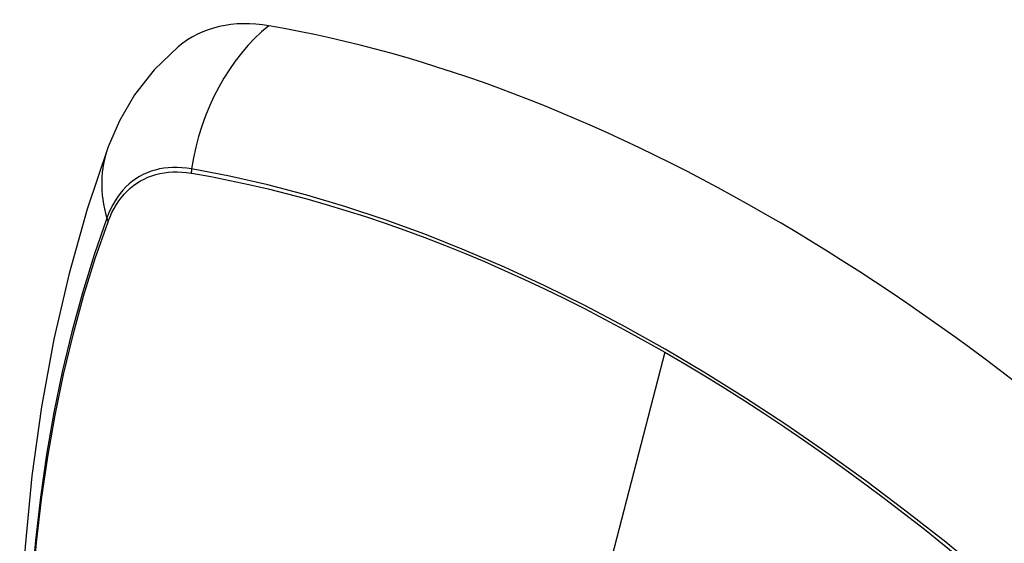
# Model space of a CAD drawing. Header units: inches. Extents: x 435.6 to 512.6, y 167.3 to 237.6.
# Tile 53 of 115: x 470.118 to 470.719, y 216.21 to 216.53. Entities that reach past the tile are written whole.
import ezdxf

# ---------------------------------------------------------------- set-up
doc = ezdxf.new("R2010")
doc.units = ezdxf.units.IN
doc.header["$MEASUREMENT"] = 0
doc.layers.add('Visible Edges(ANSI)', color=7, linetype='Continuous', lineweight=25)
doc.layers.add('Visible Tangent Edges(ANSI)', color=7, linetype='Continuous', lineweight=25)

msp = doc.modelspace()

# ---------------------------------------------------------------- linework, layer by layer
at = {"layer": 'Visible Edges(ANSI)', "flags": 128}
for points in [[(470.21462, 216.5131), (470.19993, 216.49898), (470.18795, 216.48363), (470.17866, 216.46778), (470.17182, 216.45199)], [(470.17182, 216.45199), (470.15898, 216.41388), (470.14793, 216.37465), (470.13864, 216.33436), (470.13108, 216.29309), (470.12524, 216.2509), (470.1211, 216.20785), (470.11862, 216.16401), (470.1178, 216.11944), (470.11862, 216.07419), (470.12104, 216.02834), (470.12506, 215.98194), (470.13066, 215.93507), (470.13781, 215.88778), (470.14649, 215.84014), (470.15668, 215.79223), (470.16835, 215.74411)]]:
    msp.add_lwpolyline(points, dxfattribs=at)
at = {"layer": 'Visible Edges(ANSI)'}
for centre, major_axis, start_param, end_param in [((470.31137, 216.36538), (-0.08841, 0.15353), 5.835982, 6.382176), ((470.57316, 215.34867), (-0.64835, 1.12588), 5.16346, 5.835982)]:
    msp.add_ellipse(centre, major_axis=major_axis, ratio=0.578093, start_param=start_param, end_param=end_param, dxfattribs=at)
at = {"layer": 'Visible Tangent Edges(ANSI)'}
for p, q in [((470.22261, 216.43588), (470.22295, 216.43582)), ((470.17176, 216.40612), (470.17188, 216.40644)), ((470.51171, 216.32648), (470.46381, 216.14068))]:
    msp.add_line(p, q, dxfattribs=at)
at = {"layer": 'Visible Tangent Edges(ANSI)', "flags": 128}
for points in [[(470.22276, 216.43845), (470.2198, 216.4389), (470.21689, 216.43921), (470.21402, 216.43936), (470.2112, 216.43935), (470.20844, 216.43919), (470.20573, 216.43888), (470.20309, 216.43841), (470.20051, 216.43779), (470.19801, 216.43701), (470.19558, 216.43609), (470.19322, 216.43501), (470.19095, 216.43379), (470.18875, 216.43242), (470.18665, 216.43091), (470.18464, 216.42925), (470.18272, 216.42745), (470.18089, 216.42552), (470.17916, 216.42345), (470.17754, 216.42125), (470.17601, 216.41892), (470.17459, 216.41647), (470.17328, 216.4139), (470.17207, 216.4112), (470.17098, 216.40839)], [(470.73141, 216.17008), (470.70744, 216.19055), (470.6833, 216.21035), (470.65902, 216.22945), (470.63463, 216.24784), (470.61015, 216.26548), (470.58562, 216.28236), (470.56107, 216.29846), (470.53653, 216.31376), (470.512, 216.32827), (470.48747, 216.342), (470.46294, 216.35494), (470.43841, 216.36708), (470.41393, 216.37842), (470.38951, 216.38892), (470.36519, 216.39859), (470.34099, 216.40741), (470.31695, 216.41536), (470.29309, 216.42244), (470.26943, 216.42865), (470.24599, 216.43398), (470.22276, 216.43845)], [(470.17188, 216.40644), (470.17297, 216.40915), (470.17417, 216.41176), (470.17547, 216.41426), (470.17687, 216.41663), (470.17837, 216.41889), (470.17998, 216.42102), (470.18167, 216.42303), (470.18346, 216.42491), (470.18535, 216.42665), (470.18732, 216.42827), (470.18938, 216.42974), (470.19152, 216.43108), (470.19374, 216.43227), (470.19604, 216.43333), (470.19842, 216.43424), (470.20087, 216.43501), (470.20338, 216.43563), (470.20596, 216.43611), (470.20861, 216.43644), (470.21131, 216.43662), (470.21406, 216.43666), (470.21687, 216.43654), (470.21972, 216.43628), (470.22261, 216.43588)], [(470.22295, 216.43582), (470.23451, 216.43375), (470.24613, 216.43146), (470.2578, 216.42895), (470.26952, 216.42622), (470.2813, 216.42327), (470.29313, 216.4201), (470.30502, 216.41672), (470.31696, 216.41311), (470.32894, 216.40929), (470.34096, 216.40525), (470.35303, 216.40099), (470.36512, 216.39651), (470.37725, 216.39182), (470.38941, 216.38692), (470.40159, 216.3818), (470.41379, 216.37647), (470.42601, 216.37093), (470.43825, 216.36519), (470.45049, 216.35924), (470.46273, 216.35309), (470.47498, 216.34673), (470.48723, 216.34018), (470.49947, 216.33343), (470.51171, 216.32648)], [(470.17098, 216.40839), (470.16321, 216.38591), (470.15609, 216.36276), (470.14962, 216.33898), (470.14381, 216.31458), (470.13868, 216.2896), (470.13422, 216.26406), (470.13045, 216.238), (470.12737, 216.21145), (470.12497, 216.18444), (470.12327, 216.15701), (470.12225, 216.12919), (470.12193, 216.10098), (470.12228, 216.0724), (470.12333, 216.04343), (470.12506, 216.0141), (470.12747, 215.98445), (470.13056, 215.95452), (470.13433, 215.92432), (470.13877, 215.89388), (470.14389, 215.8632), (470.14967, 215.83232)], [(470.15041, 215.83188), (470.14461, 215.8627), (470.13948, 215.89332), (470.13502, 215.92371), (470.13123, 215.95384), (470.12813, 215.98373), (470.12571, 216.01332), (470.12397, 216.04259), (470.12292, 216.07149), (470.12256, 216.10001), (470.12289, 216.12814), (470.1239, 216.15588), (470.12562, 216.18322), (470.12802, 216.21014), (470.13112, 216.23659), (470.13491, 216.26254), (470.13938, 216.28796), (470.14453, 216.31282), (470.15036, 216.33709), (470.15685, 216.36075), (470.16398, 216.38376), (470.17176, 216.40612)], [(470.51171, 216.32648), (470.52393, 216.31934), (470.53616, 216.31201), (470.54839, 216.30447), (470.56062, 216.29673), (470.57285, 216.28879), (470.58508, 216.28064), (470.5973, 216.27231), (470.60951, 216.26378), (470.62171, 216.25506), (470.63389, 216.24615), (470.64604, 216.23705), (470.65817, 216.22777), (470.67027, 216.21832), (470.68234, 216.20868), (470.69437, 216.19887), (470.70636, 216.18889), (470.71831, 216.17874), (470.73021, 216.16842)]]:
    msp.add_lwpolyline(points, dxfattribs=at)
at = {"layer": 'Visible Tangent Edges(ANSI)'}
for centre, major_axis, ratio, start_param, end_param in [((470.30886, 216.42656), (-0.01999, -0.11641), 0.735728, 3.82822, 4.736579), ((470.28273, 216.41139), (-0.11091, 0.0406), 0.734358, 0, 0.495362), ((470.22994, 216.43746), (-0.00174, -0.00969), 0.735633, 4.742205, 5.005912), ((470.18029, 216.40864), (0.00925, -0.00335), 0.731254, 3.634308, 3.898015)]:
    msp.add_ellipse(centre, major_axis=major_axis, ratio=ratio, start_param=start_param, end_param=end_param, dxfattribs=at)

doc.saveas('drawing.dxf')
